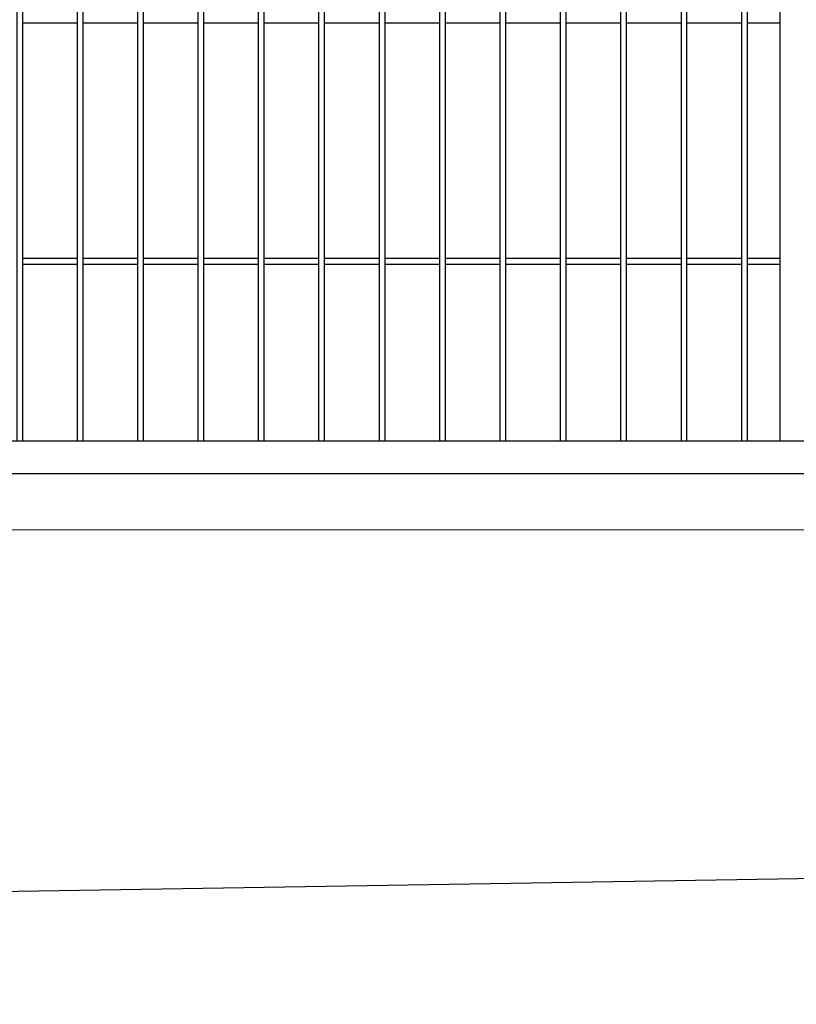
# Model space of a CAD drawing. Header units: inches. Extents: x 43593 to 117387, y -66787 to -26237.
# Tile 120 of 256: x 50199 to 50263, y -33690 to -33609. Entities that reach past the tile are written whole.
import ezdxf

# ---------------------------------------------------------------- set-up
doc = ezdxf.new("R2010")
doc.units = ezdxf.units.IN
doc.header["$MEASUREMENT"] = 0
doc.layers.get('0').update_dxf_attribs({"lineweight": 0})
doc.layers.add('AW OGRODZENIA', color=253, linetype='Continuous')

msp = doc.modelspace()

# ---------------------------------------------------------------- linework, layer by layer
at = {"linetype": 'Continuous', "ltscale": 12}
msp.add_line((50136.968, -33650.923), (50388.968, -33650.923), dxfattribs=at)
at = {"color": 3, "linetype": 'Continuous', "lineweight": 30}
msp.add_lwpolyline([(48630.247, -33690.208), (49193.766, -33690.208), (49241.038, -33690.208), (49497.038, -33690.208), (49618.968, -33690.208), (50388.968, -33677.764), (50406.891, -33677.802), (50776.161, -33675.492), (51155.511, -33673.07), (51284.766, -33672.208)], dxfattribs=at)
at = {"layer": 'AW OGRODZENIA'}
for p, q in [((50261.618, -33528.957), (50261.618, -33643.557)), ((50198.918, -33608.918), (50203.422, -33608.918)), ((50198.918, -33608.918), (50203.422, -33608.918)), ((50198.918, -33608.918), (50203.422, -33608.918)), ((50198.918, -33608.918), (50203.422, -33608.918)), ((50198.918, -33608.918), (50203.422, -33608.918)), ((50198.918, -33608.918), (50203.422, -33608.918)), ((50198.918, -33608.918), (50203.422, -33608.918)), ((50198.918, -33608.918), (50203.422, -33608.918)), ((50198.918, -33608.918), (50203.422, -33608.918)), ((50198.918, -33608.918), (50203.422, -33608.918)), ((50198.918, -33608.918), (50203.422, -33608.918)), ((50198.918, -33608.918), (50203.422, -33608.918)), ((50198.918, -33608.918), (50203.422, -33608.918)), ((50198.918, -33608.918), (50203.422, -33608.918)), ((50198.918, -33608.918), (50203.422, -33608.918)), ((50198.918, -33608.918), (50203.422, -33608.918)), ((50198.918, -33608.918), (50203.422, -33608.918)), ((50198.918, -33608.918), (50203.422, -33608.918)), ((50198.918, -33608.918), (50203.422, -33608.918)), ((50198.918, -33608.918), (50203.422, -33608.918)), ((50198.918, -33608.918), (50203.422, -33608.918)), ((50198.918, -33608.918), (50203.422, -33608.918)), ((50198.918, -33608.918), (50203.422, -33608.918)), ((50198.918, -33608.918), (50203.422, -33608.918)), ((50198.918, -33608.918), (50203.422, -33608.918)), ((50203.918, -33608.918), (50208.422, -33608.918)), ((50203.918, -33608.918), (50208.422, -33608.918)), ((50203.918, -33608.918), (50208.422, -33608.918)), ((50203.918, -33608.918), (50208.422, -33608.918)), ((50203.918, -33608.918), (50208.422, -33608.918)), ((50203.918, -33608.918), (50208.422, -33608.918)), ((50203.918, -33608.918), (50208.422, -33608.918)), ((50203.918, -33608.918), (50208.422, -33608.918)), ((50203.918, -33608.918), (50208.422, -33608.918)), ((50203.918, -33608.918), (50208.422, -33608.918)), ((50203.918, -33608.918), (50208.422, -33608.918)), ((50203.918, -33608.918), (50208.422, -33608.918)), ((50203.918, -33608.918), (50208.422, -33608.918)), ((50203.918, -33608.918), (50208.422, -33608.918)), ((50203.918, -33608.918), (50208.422, -33608.918)), ((50203.918, -33608.918), (50208.422, -33608.918)), ((50203.918, -33608.918), (50208.422, -33608.918)), ((50203.918, -33608.918), (50208.422, -33608.918)), ((50203.918, -33608.918), (50208.422, -33608.918)), ((50203.918, -33608.918), (50208.422, -33608.918)), ((50203.918, -33608.918), (50208.422, -33608.918)), ((50203.918, -33608.918), (50208.422, -33608.918)), ((50203.918, -33608.918), (50208.422, -33608.918)), ((50203.918, -33608.918), (50208.422, -33608.918)), ((50203.918, -33608.918), (50208.422, -33608.918)), ((50208.918, -33608.918), (50213.422, -33608.918)), ((50208.918, -33608.918), (50213.422, -33608.918)), ((50208.918, -33608.918), (50213.422, -33608.918)), ((50208.918, -33608.918), (50213.422, -33608.918)), ((50208.918, -33608.918), (50213.422, -33608.918)), ((50208.918, -33608.918), (50213.422, -33608.918)), ((50208.918, -33608.918), (50213.422, -33608.918)), ((50208.918, -33608.918), (50213.422, -33608.918)), ((50208.918, -33608.918), (50213.422, -33608.918)), ((50208.918, -33608.918), (50213.422, -33608.918)), ((50208.918, -33608.918), (50213.422, -33608.918)), ((50208.918, -33608.918), (50213.422, -33608.918)), ((50208.918, -33608.918), (50213.422, -33608.918)), ((50208.918, -33608.918), (50213.422, -33608.918)), ((50208.918, -33608.918), (50213.422, -33608.918)), ((50208.918, -33608.918), (50213.422, -33608.918)), ((50208.918, -33608.918), (50213.422, -33608.918)), ((50208.918, -33608.918), (50213.422, -33608.918)), ((50208.918, -33608.918), (50213.422, -33608.918)), ((50208.918, -33608.918), (50213.422, -33608.918)), ((50208.918, -33608.918), (50213.422, -33608.918)), ((50208.918, -33608.918), (50213.422, -33608.918)), ((50208.918, -33608.918), (50213.422, -33608.918)), ((50208.918, -33608.918), (50213.422, -33608.918)), ((50208.918, -33608.918), (50213.422, -33608.918)), ((50213.918, -33608.918), (50218.422, -33608.918)), ((50213.918, -33608.918), (50218.422, -33608.918)), ((50213.918, -33608.918), (50218.422, -33608.918)), ((50213.918, -33608.918), (50218.422, -33608.918)), ((50213.918, -33608.918), (50218.422, -33608.918)), ((50213.918, -33608.918), (50218.422, -33608.918)), ((50213.918, -33608.918), (50218.422, -33608.918)), ((50213.918, -33608.918), (50218.422, -33608.918)), ((50213.918, -33608.918), (50218.422, -33608.918)), ((50213.918, -33608.918), (50218.422, -33608.918)), ((50213.918, -33608.918), (50218.422, -33608.918)), ((50213.918, -33608.918), (50218.422, -33608.918)), ((50213.918, -33608.918), (50218.422, -33608.918)), ((50213.918, -33608.918), (50218.422, -33608.918)), ((50213.918, -33608.918), (50218.422, -33608.918)), ((50213.918, -33608.918), (50218.422, -33608.918)), ((50213.918, -33608.918), (50218.422, -33608.918)), ((50213.918, -33608.918), (50218.422, -33608.918)), ((50213.918, -33608.918), (50218.422, -33608.918)), ((50213.918, -33608.918), (50218.422, -33608.918)), ((50213.918, -33608.918), (50218.422, -33608.918)), ((50213.918, -33608.918), (50218.422, -33608.918)), ((50213.918, -33608.918), (50218.422, -33608.918)), ((50213.918, -33608.918), (50218.422, -33608.918)), ((50213.918, -33608.918), (50218.422, -33608.918)), ((50218.918, -33608.918), (50223.422, -33608.918)), ((50218.918, -33608.918), (50223.422, -33608.918)), ((50218.918, -33608.918), (50223.422, -33608.918)), ((50218.918, -33608.918), (50223.422, -33608.918)), ((50218.918, -33608.918), (50223.422, -33608.918)), ((50218.918, -33608.918), (50223.422, -33608.918)), ((50218.918, -33608.918), (50223.422, -33608.918)), ((50218.918, -33608.918), (50223.422, -33608.918)), ((50218.918, -33608.918), (50223.422, -33608.918)), ((50218.918, -33608.918), (50223.422, -33608.918)), ((50218.918, -33608.918), (50223.422, -33608.918)), ((50218.918, -33608.918), (50223.422, -33608.918)), ((50218.918, -33608.918), (50223.422, -33608.918)), ((50218.918, -33608.918), (50223.422, -33608.918)), ((50218.918, -33608.918), (50223.422, -33608.918)), ((50218.918, -33608.918), (50223.422, -33608.918)), ((50218.918, -33608.918), (50223.422, -33608.918)), ((50218.918, -33608.918), (50223.422, -33608.918)), ((50218.918, -33608.918), (50223.422, -33608.918)), ((50218.918, -33608.918), (50223.422, -33608.918)), ((50218.918, -33608.918), (50223.422, -33608.918)), ((50218.918, -33608.918), (50223.422, -33608.918)), ((50218.918, -33608.918), (50223.422, -33608.918)), ((50218.918, -33608.918), (50223.422, -33608.918)), ((50218.918, -33608.918), (50223.422, -33608.918)), ((50223.918, -33608.918), (50228.422, -33608.918)), ((50223.918, -33608.918), (50228.422, -33608.918)), ((50223.918, -33608.918), (50228.422, -33608.918)), ((50223.918, -33608.918), (50228.422, -33608.918)), ((50223.918, -33608.918), (50228.422, -33608.918)), ((50223.918, -33608.918), (50228.422, -33608.918)), ((50223.918, -33608.918), (50228.422, -33608.918)), ((50223.918, -33608.918), (50228.422, -33608.918)), ((50223.918, -33608.918), (50228.422, -33608.918)), ((50223.918, -33608.918), (50228.422, -33608.918)), ((50223.918, -33608.918), (50228.422, -33608.918)), ((50223.918, -33608.918), (50228.422, -33608.918)), ((50223.918, -33608.918), (50228.422, -33608.918)), ((50223.918, -33608.918), (50228.422, -33608.918)), ((50223.918, -33608.918), (50228.422, -33608.918)), ((50223.918, -33608.918), (50228.422, -33608.918)), ((50223.918, -33608.918), (50228.422, -33608.918)), ((50223.918, -33608.918), (50228.422, -33608.918)), ((50223.918, -33608.918), (50228.422, -33608.918)), ((50223.918, -33608.918), (50228.422, -33608.918)), ((50223.918, -33608.918), (50228.422, -33608.918)), ((50223.918, -33608.918), (50228.422, -33608.918)), ((50223.918, -33608.918), (50228.422, -33608.918)), ((50223.918, -33608.918), (50228.422, -33608.918)), ((50223.918, -33608.918), (50228.422, -33608.918)), ((50228.918, -33608.918), (50233.422, -33608.918)), ((50228.918, -33608.918), (50233.422, -33608.918)), ((50228.918, -33608.918), (50233.422, -33608.918)), ((50228.918, -33608.918), (50233.422, -33608.918)), ((50228.918, -33608.918), (50233.422, -33608.918)), ((50228.918, -33608.918), (50233.422, -33608.918)), ((50228.918, -33608.918), (50233.422, -33608.918)), ((50228.918, -33608.918), (50233.422, -33608.918)), ((50228.918, -33608.918), (50233.422, -33608.918)), ((50228.918, -33608.918), (50233.422, -33608.918)), ((50228.918, -33608.918), (50233.422, -33608.918)), ((50228.918, -33608.918), (50233.422, -33608.918)), ((50228.918, -33608.918), (50233.422, -33608.918)), ((50228.918, -33608.918), (50233.422, -33608.918)), ((50228.918, -33608.918), (50233.422, -33608.918)), ((50228.918, -33608.918), (50233.422, -33608.918)), ((50228.918, -33608.918), (50233.422, -33608.918)), ((50228.918, -33608.918), (50233.422, -33608.918)), ((50228.918, -33608.918), (50233.422, -33608.918)), ((50228.918, -33608.918), (50233.422, -33608.918)), ((50228.918, -33608.918), (50233.422, -33608.918)), ((50228.918, -33608.918), (50233.422, -33608.918)), ((50228.918, -33608.918), (50233.422, -33608.918)), ((50228.918, -33608.918), (50233.422, -33608.918)), ((50228.918, -33608.918), (50233.422, -33608.918)), ((50233.918, -33608.918), (50238.422, -33608.918)), ((50233.918, -33608.918), (50238.422, -33608.918)), ((50233.918, -33608.918), (50238.422, -33608.918)), ((50233.918, -33608.918), (50238.422, -33608.918)), ((50233.918, -33608.918), (50238.422, -33608.918)), ((50233.918, -33608.918), (50238.422, -33608.918)), ((50233.918, -33608.918), (50238.422, -33608.918)), ((50233.918, -33608.918), (50238.422, -33608.918)), ((50233.918, -33608.918), (50238.422, -33608.918)), ((50233.918, -33608.918), (50238.422, -33608.918)), ((50233.918, -33608.918), (50238.422, -33608.918)), ((50233.918, -33608.918), (50238.422, -33608.918)), ((50233.918, -33608.918), (50238.422, -33608.918)), ((50233.918, -33608.918), (50238.422, -33608.918)), ((50233.918, -33608.918), (50238.422, -33608.918)), ((50233.918, -33608.918), (50238.422, -33608.918)), ((50233.918, -33608.918), (50238.422, -33608.918)), ((50233.918, -33608.918), (50238.422, -33608.918)), ((50233.918, -33608.918), (50238.422, -33608.918)), ((50233.918, -33608.918), (50238.422, -33608.918)), ((50233.918, -33608.918), (50238.422, -33608.918)), ((50233.918, -33608.918), (50238.422, -33608.918)), ((50233.918, -33608.918), (50238.422, -33608.918)), ((50233.918, -33608.918), (50238.422, -33608.918)), ((50233.918, -33608.918), (50238.422, -33608.918)), ((50238.918, -33608.918), (50243.422, -33608.918)), ((50238.918, -33608.918), (50243.422, -33608.918)), ((50238.918, -33608.918), (50243.422, -33608.918)), ((50238.918, -33608.918), (50243.422, -33608.918)), ((50238.918, -33608.918), (50243.422, -33608.918)), ((50238.918, -33608.918), (50243.422, -33608.918)), ((50238.918, -33608.918), (50243.422, -33608.918)), ((50238.918, -33608.918), (50243.422, -33608.918)), ((50238.918, -33608.918), (50243.422, -33608.918)), ((50238.918, -33608.918), (50243.422, -33608.918)), ((50238.918, -33608.918), (50243.422, -33608.918)), ((50238.918, -33608.918), (50243.422, -33608.918)), ((50238.918, -33608.918), (50243.422, -33608.918)), ((50238.918, -33608.918), (50243.422, -33608.918)), ((50238.918, -33608.918), (50243.422, -33608.918)), ((50238.918, -33608.918), (50243.422, -33608.918)), ((50238.918, -33608.918), (50243.422, -33608.918)), ((50238.918, -33608.918), (50243.422, -33608.918)), ((50238.918, -33608.918), (50243.422, -33608.918)), ((50238.918, -33608.918), (50243.422, -33608.918)), ((50238.918, -33608.918), (50243.422, -33608.918)), ((50238.918, -33608.918), (50243.422, -33608.918)), ((50238.918, -33608.918), (50243.422, -33608.918)), ((50238.918, -33608.918), (50243.422, -33608.918)), ((50238.918, -33608.918), (50243.422, -33608.918)), ((50243.918, -33608.918), (50248.422, -33608.918)), ((50243.918, -33608.918), (50248.422, -33608.918)), ((50243.918, -33608.918), (50248.422, -33608.918)), ((50243.918, -33608.918), (50248.422, -33608.918)), ((50243.918, -33608.918), (50248.422, -33608.918)), ((50243.918, -33608.918), (50248.422, -33608.918)), ((50243.918, -33608.918), (50248.422, -33608.918)), ((50243.918, -33608.918), (50248.422, -33608.918)), ((50243.918, -33608.918), (50248.422, -33608.918)), ((50243.918, -33608.918), (50248.422, -33608.918)), ((50243.918, -33608.918), (50248.422, -33608.918)), ((50243.918, -33608.918), (50248.422, -33608.918)), ((50243.918, -33608.918), (50248.422, -33608.918)), ((50243.918, -33608.918), (50248.422, -33608.918)), ((50243.918, -33608.918), (50248.422, -33608.918)), ((50243.918, -33608.918), (50248.422, -33608.918)), ((50243.918, -33608.918), (50248.422, -33608.918)), ((50243.918, -33608.918), (50248.422, -33608.918)), ((50243.918, -33608.918), (50248.422, -33608.918)), ((50243.918, -33608.918), (50248.422, -33608.918)), ((50243.918, -33608.918), (50248.422, -33608.918)), ((50243.918, -33608.918), (50248.422, -33608.918)), ((50243.918, -33608.918), (50248.422, -33608.918)), ((50243.918, -33608.918), (50248.422, -33608.918)), ((50243.918, -33608.918), (50248.422, -33608.918)), ((50248.918, -33608.918), (50253.422, -33608.918)), ((50248.918, -33608.918), (50253.422, -33608.918)), ((50248.918, -33608.918), (50253.422, -33608.918)), ((50248.918, -33608.918), (50253.422, -33608.918)), ((50248.918, -33608.918), (50253.422, -33608.918)), ((50248.918, -33608.918), (50253.422, -33608.918)), ((50248.918, -33608.918), (50253.422, -33608.918)), ((50248.918, -33608.918), (50253.422, -33608.918)), ((50248.918, -33608.918), (50253.422, -33608.918)), ((50248.918, -33608.918), (50253.422, -33608.918)), ((50248.918, -33608.918), (50253.422, -33608.918)), ((50248.918, -33608.918), (50253.422, -33608.918)), ((50248.918, -33608.918), (50253.422, -33608.918)), ((50248.918, -33608.918), (50253.422, -33608.918)), ((50248.918, -33608.918), (50253.422, -33608.918)), ((50248.918, -33608.918), (50253.422, -33608.918)), ((50248.918, -33608.918), (50253.422, -33608.918)), ((50248.918, -33608.918), (50253.422, -33608.918)), ((50248.918, -33608.918), (50253.422, -33608.918)), ((50248.918, -33608.918), (50253.422, -33608.918)), ((50248.918, -33608.918), (50253.422, -33608.918)), ((50248.918, -33608.918), (50253.422, -33608.918)), ((50248.918, -33608.918), (50253.422, -33608.918)), ((50248.918, -33608.918), (50253.422, -33608.918)), ((50248.918, -33608.918), (50253.422, -33608.918)), ((50253.918, -33608.918), (50258.422, -33608.918)), ((50253.918, -33608.918), (50258.422, -33608.918)), ((50253.918, -33608.918), (50258.422, -33608.918)), ((50253.918, -33608.918), (50258.422, -33608.918)), ((50253.918, -33608.918), (50258.422, -33608.918)), ((50253.918, -33608.918), (50258.422, -33608.918)), ((50253.918, -33608.918), (50258.422, -33608.918)), ((50253.918, -33608.918), (50258.422, -33608.918)), ((50253.918, -33608.918), (50258.422, -33608.918)), ((50253.918, -33608.918), (50258.422, -33608.918)), ((50253.918, -33608.918), (50258.422, -33608.918)), ((50253.918, -33608.918), (50258.422, -33608.918)), ((50253.918, -33608.918), (50258.422, -33608.918)), ((50253.918, -33608.918), (50258.422, -33608.918)), ((50253.918, -33608.918), (50258.422, -33608.918)), ((50253.918, -33608.918), (50258.422, -33608.918)), ((50253.918, -33608.918), (50258.422, -33608.918)), ((50253.918, -33608.918), (50258.422, -33608.918)), ((50253.918, -33608.918), (50258.422, -33608.918)), ((50253.918, -33608.918), (50258.422, -33608.918)), ((50253.918, -33608.918), (50258.422, -33608.918)), ((50253.918, -33608.918), (50258.422, -33608.918)), ((50253.918, -33608.918), (50258.422, -33608.918)), ((50253.918, -33608.918), (50258.422, -33608.918)), ((50253.918, -33608.918), (50258.422, -33608.918)), ((50258.918, -33608.918), (50261.618, -33608.918)), ((50258.918, -33608.918), (50261.618, -33608.918)), ((50258.918, -33608.918), (50261.618, -33608.918)), ((50258.918, -33608.918), (50261.618, -33608.918)), ((50258.918, -33608.918), (50261.618, -33608.918)), ((50258.918, -33608.918), (50261.618, -33608.918)), ((50258.918, -33608.918), (50261.618, -33608.918)), ((50258.918, -33608.918), (50261.618, -33608.918)), ((50258.918, -33608.918), (50261.618, -33608.918)), ((50258.918, -33608.918), (50261.618, -33608.918)), ((50258.918, -33608.918), (50261.618, -33608.918)), ((50258.918, -33608.918), (50261.618, -33608.918)), ((50258.918, -33608.918), (50261.618, -33608.918)), ((50258.918, -33608.918), (50261.618, -33608.918)), ((50258.918, -33608.918), (50261.618, -33608.918)), ((50258.918, -33608.918), (50261.618, -33608.918)), ((50258.918, -33608.918), (50261.618, -33608.918)), ((50258.918, -33608.918), (50261.618, -33608.918)), ((50258.918, -33608.918), (50261.618, -33608.918)), ((50258.918, -33608.918), (50261.618, -33608.918)), ((50258.918, -33608.918), (50261.618, -33608.918)), ((50258.918, -33608.918), (50261.618, -33608.918)), ((50258.918, -33608.918), (50261.618, -33608.918)), ((50258.918, -33608.918), (50261.618, -33608.918)), ((50258.918, -33608.918), (50261.618, -33608.918)), ((50198.918, -33628.418), (50203.422, -33628.418)), ((50198.918, -33628.418), (50203.422, -33628.418)), ((50198.918, -33628.418), (50203.422, -33628.418)), ((50198.918, -33628.418), (50203.422, -33628.418)), ((50198.918, -33628.418), (50203.422, -33628.418)), ((50198.918, -33628.418), (50203.422, -33628.418)), ((50198.918, -33628.418), (50203.422, -33628.418)), ((50198.918, -33628.418), (50203.422, -33628.418)), ((50198.918, -33628.418), (50203.422, -33628.418)), ((50198.918, -33628.418), (50203.422, -33628.418)), ((50198.918, -33628.418), (50203.422, -33628.418)), ((50198.918, -33628.418), (50203.422, -33628.418)), ((50198.918, -33628.418), (50203.422, -33628.418)), ((50198.918, -33628.418), (50203.422, -33628.418)), ((50198.918, -33628.418), (50203.422, -33628.418)), ((50198.918, -33628.418), (50203.422, -33628.418)), ((50198.918, -33628.418), (50203.422, -33628.418)), ((50198.918, -33628.418), (50203.422, -33628.418)), ((50198.918, -33628.418), (50203.422, -33628.418)), ((50198.918, -33628.418), (50203.422, -33628.418)), ((50198.918, -33628.418), (50203.422, -33628.418)), ((50198.918, -33628.418), (50203.422, -33628.418)), ((50198.918, -33628.418), (50203.422, -33628.418)), ((50198.918, -33628.418), (50203.422, -33628.418)), ((50198.918, -33628.418), (50203.422, -33628.418)), ((50198.918, -33628.918), (50203.422, -33628.918)), ((50198.918, -33628.918), (50203.422, -33628.918)), ((50198.918, -33628.918), (50203.422, -33628.918)), ((50198.918, -33628.918), (50203.422, -33628.918)), ((50198.918, -33628.918), (50203.422, -33628.918)), ((50198.918, -33628.918), (50203.422, -33628.918)), ((50198.918, -33628.918), (50203.422, -33628.918)), ((50198.918, -33628.918), (50203.422, -33628.918)), ((50198.918, -33628.918), (50203.422, -33628.918)), ((50198.918, -33628.918), (50203.422, -33628.918)), ((50198.918, -33628.918), (50203.422, -33628.918)), ((50198.918, -33628.918), (50203.422, -33628.918)), ((50198.918, -33628.918), (50203.422, -33628.918)), ((50198.918, -33628.918), (50203.422, -33628.918)), ((50198.918, -33628.918), (50203.422, -33628.918)), ((50198.918, -33628.918), (50203.422, -33628.918)), ((50198.918, -33628.918), (50203.422, -33628.918)), ((50198.918, -33628.918), (50203.422, -33628.918)), ((50198.918, -33628.918), (50203.422, -33628.918)), ((50198.918, -33628.918), (50203.422, -33628.918)), ((50198.918, -33628.918), (50203.422, -33628.918)), ((50198.918, -33628.918), (50203.422, -33628.918)), ((50198.918, -33628.918), (50203.422, -33628.918)), ((50198.918, -33628.918), (50203.422, -33628.918)), ((50198.918, -33628.918), (50203.422, -33628.918)), ((50203.918, -33628.418), (50208.422, -33628.418)), ((50203.918, -33628.418), (50208.422, -33628.418)), ((50203.918, -33628.418), (50208.422, -33628.418)), ((50203.918, -33628.418), (50208.422, -33628.418)), ((50203.918, -33628.418), (50208.422, -33628.418)), ((50203.918, -33628.418), (50208.422, -33628.418)), ((50203.918, -33628.418), (50208.422, -33628.418)), ((50203.918, -33628.418), (50208.422, -33628.418)), ((50203.918, -33628.418), (50208.422, -33628.418)), ((50203.918, -33628.418), (50208.422, -33628.418)), ((50203.918, -33628.418), (50208.422, -33628.418)), ((50203.918, -33628.418), (50208.422, -33628.418)), ((50203.918, -33628.418), (50208.422, -33628.418)), ((50203.918, -33628.418), (50208.422, -33628.418)), ((50203.918, -33628.418), (50208.422, -33628.418)), ((50203.918, -33628.418), (50208.422, -33628.418)), ((50203.918, -33628.418), (50208.422, -33628.418)), ((50203.918, -33628.418), (50208.422, -33628.418)), ((50203.918, -33628.418), (50208.422, -33628.418)), ((50203.918, -33628.418), (50208.422, -33628.418)), ((50203.918, -33628.418), (50208.422, -33628.418)), ((50203.918, -33628.418), (50208.422, -33628.418)), ((50203.918, -33628.418), (50208.422, -33628.418)), ((50203.918, -33628.418), (50208.422, -33628.418)), ((50203.918, -33628.418), (50208.422, -33628.418)), ((50203.918, -33628.918), (50208.422, -33628.918)), ((50203.918, -33628.918), (50208.422, -33628.918)), ((50203.918, -33628.918), (50208.422, -33628.918)), ((50203.918, -33628.918), (50208.422, -33628.918)), ((50203.918, -33628.918), (50208.422, -33628.918)), ((50203.918, -33628.918), (50208.422, -33628.918)), ((50203.918, -33628.918), (50208.422, -33628.918)), ((50203.918, -33628.918), (50208.422, -33628.918)), ((50203.918, -33628.918), (50208.422, -33628.918)), ((50203.918, -33628.918), (50208.422, -33628.918)), ((50203.918, -33628.918), (50208.422, -33628.918)), ((50203.918, -33628.918), (50208.422, -33628.918)), ((50203.918, -33628.918), (50208.422, -33628.918)), ((50203.918, -33628.918), (50208.422, -33628.918)), ((50203.918, -33628.918), (50208.422, -33628.918)), ((50203.918, -33628.918), (50208.422, -33628.918)), ((50203.918, -33628.918), (50208.422, -33628.918)), ((50203.918, -33628.918), (50208.422, -33628.918)), ((50203.918, -33628.918), (50208.422, -33628.918)), ((50203.918, -33628.918), (50208.422, -33628.918)), ((50203.918, -33628.918), (50208.422, -33628.918)), ((50203.918, -33628.918), (50208.422, -33628.918)), ((50203.918, -33628.918), (50208.422, -33628.918)), ((50203.918, -33628.918), (50208.422, -33628.918)), ((50203.918, -33628.918), (50208.422, -33628.918)), ((50208.918, -33628.418), (50213.422, -33628.418)), ((50208.918, -33628.418), (50213.422, -33628.418)), ((50208.918, -33628.418), (50213.422, -33628.418)), ((50208.918, -33628.418), (50213.422, -33628.418)), ((50208.918, -33628.418), (50213.422, -33628.418)), ((50208.918, -33628.418), (50213.422, -33628.418)), ((50208.918, -33628.418), (50213.422, -33628.418)), ((50208.918, -33628.418), (50213.422, -33628.418)), ((50208.918, -33628.418), (50213.422, -33628.418)), ((50208.918, -33628.418), (50213.422, -33628.418)), ((50208.918, -33628.418), (50213.422, -33628.418)), ((50208.918, -33628.418), (50213.422, -33628.418)), ((50208.918, -33628.418), (50213.422, -33628.418)), ((50208.918, -33628.418), (50213.422, -33628.418)), ((50208.918, -33628.418), (50213.422, -33628.418)), ((50208.918, -33628.418), (50213.422, -33628.418)), ((50208.918, -33628.418), (50213.422, -33628.418)), ((50208.918, -33628.418), (50213.422, -33628.418)), ((50208.918, -33628.418), (50213.422, -33628.418)), ((50208.918, -33628.418), (50213.422, -33628.418)), ((50208.918, -33628.418), (50213.422, -33628.418)), ((50208.918, -33628.418), (50213.422, -33628.418)), ((50208.918, -33628.418), (50213.422, -33628.418)), ((50208.918, -33628.418), (50213.422, -33628.418)), ((50208.918, -33628.418), (50213.422, -33628.418)), ((50208.918, -33628.918), (50213.422, -33628.918)), ((50208.918, -33628.918), (50213.422, -33628.918)), ((50208.918, -33628.918), (50213.422, -33628.918)), ((50208.918, -33628.918), (50213.422, -33628.918)), ((50208.918, -33628.918), (50213.422, -33628.918)), ((50208.918, -33628.918), (50213.422, -33628.918)), ((50208.918, -33628.918), (50213.422, -33628.918)), ((50208.918, -33628.918), (50213.422, -33628.918)), ((50208.918, -33628.918), (50213.422, -33628.918)), ((50208.918, -33628.918), (50213.422, -33628.918)), ((50208.918, -33628.918), (50213.422, -33628.918)), ((50208.918, -33628.918), (50213.422, -33628.918)), ((50208.918, -33628.918), (50213.422, -33628.918)), ((50208.918, -33628.918), (50213.422, -33628.918)), ((50208.918, -33628.918), (50213.422, -33628.918)), ((50208.918, -33628.918), (50213.422, -33628.918)), ((50208.918, -33628.918), (50213.422, -33628.918)), ((50208.918, -33628.918), (50213.422, -33628.918)), ((50208.918, -33628.918), (50213.422, -33628.918)), ((50208.918, -33628.918), (50213.422, -33628.918)), ((50208.918, -33628.918), (50213.422, -33628.918)), ((50208.918, -33628.918), (50213.422, -33628.918)), ((50208.918, -33628.918), (50213.422, -33628.918)), ((50208.918, -33628.918), (50213.422, -33628.918)), ((50208.918, -33628.918), (50213.422, -33628.918)), ((50213.918, -33628.418), (50218.422, -33628.418)), ((50213.918, -33628.418), (50218.422, -33628.418)), ((50213.918, -33628.418), (50218.422, -33628.418)), ((50213.918, -33628.418), (50218.422, -33628.418)), ((50213.918, -33628.418), (50218.422, -33628.418)), ((50213.918, -33628.418), (50218.422, -33628.418)), ((50213.918, -33628.418), (50218.422, -33628.418)), ((50213.918, -33628.418), (50218.422, -33628.418)), ((50213.918, -33628.418), (50218.422, -33628.418)), ((50213.918, -33628.418), (50218.422, -33628.418)), ((50213.918, -33628.418), (50218.422, -33628.418)), ((50213.918, -33628.418), (50218.422, -33628.418)), ((50213.918, -33628.418), (50218.422, -33628.418)), ((50213.918, -33628.418), (50218.422, -33628.418)), ((50213.918, -33628.418), (50218.422, -33628.418)), ((50213.918, -33628.418), (50218.422, -33628.418)), ((50213.918, -33628.418), (50218.422, -33628.418)), ((50213.918, -33628.418), (50218.422, -33628.418)), ((50213.918, -33628.418), (50218.422, -33628.418)), ((50213.918, -33628.418), (50218.422, -33628.418)), ((50213.918, -33628.418), (50218.422, -33628.418)), ((50213.918, -33628.418), (50218.422, -33628.418)), ((50213.918, -33628.418), (50218.422, -33628.418)), ((50213.918, -33628.418), (50218.422, -33628.418)), ((50213.918, -33628.418), (50218.422, -33628.418)), ((50213.918, -33628.918), (50218.422, -33628.918)), ((50213.918, -33628.918), (50218.422, -33628.918)), ((50213.918, -33628.918), (50218.422, -33628.918)), ((50213.918, -33628.918), (50218.422, -33628.918)), ((50213.918, -33628.918), (50218.422, -33628.918)), ((50213.918, -33628.918), (50218.422, -33628.918)), ((50213.918, -33628.918), (50218.422, -33628.918)), ((50213.918, -33628.918), (50218.422, -33628.918)), ((50213.918, -33628.918), (50218.422, -33628.918)), ((50213.918, -33628.918), (50218.422, -33628.918)), ((50213.918, -33628.918), (50218.422, -33628.918)), ((50213.918, -33628.918), (50218.422, -33628.918)), ((50213.918, -33628.918), (50218.422, -33628.918)), ((50213.918, -33628.918), (50218.422, -33628.918)), ((50213.918, -33628.918), (50218.422, -33628.918)), ((50213.918, -33628.918), (50218.422, -33628.918)), ((50213.918, -33628.918), (50218.422, -33628.918)), ((50213.918, -33628.918), (50218.422, -33628.918)), ((50213.918, -33628.918), (50218.422, -33628.918)), ((50213.918, -33628.918), (50218.422, -33628.918)), ((50213.918, -33628.918), (50218.422, -33628.918)), ((50213.918, -33628.918), (50218.422, -33628.918)), ((50213.918, -33628.918), (50218.422, -33628.918)), ((50213.918, -33628.918), (50218.422, -33628.918)), ((50213.918, -33628.918), (50218.422, -33628.918)), ((50218.918, -33628.418), (50223.422, -33628.418)), ((50218.918, -33628.418), (50223.422, -33628.418)), ((50218.918, -33628.418), (50223.422, -33628.418)), ((50218.918, -33628.418), (50223.422, -33628.418)), ((50218.918, -33628.418), (50223.422, -33628.418)), ((50218.918, -33628.418), (50223.422, -33628.418)), ((50218.918, -33628.418), (50223.422, -33628.418)), ((50218.918, -33628.418), (50223.422, -33628.418)), ((50218.918, -33628.418), (50223.422, -33628.418)), ((50218.918, -33628.418), (50223.422, -33628.418)), ((50218.918, -33628.418), (50223.422, -33628.418)), ((50218.918, -33628.418), (50223.422, -33628.418)), ((50218.918, -33628.418), (50223.422, -33628.418)), ((50218.918, -33628.418), (50223.422, -33628.418)), ((50218.918, -33628.418), (50223.422, -33628.418)), ((50218.918, -33628.418), (50223.422, -33628.418)), ((50218.918, -33628.418), (50223.422, -33628.418)), ((50218.918, -33628.418), (50223.422, -33628.418)), ((50218.918, -33628.418), (50223.422, -33628.418)), ((50218.918, -33628.418), (50223.422, -33628.418)), ((50218.918, -33628.418), (50223.422, -33628.418)), ((50218.918, -33628.418), (50223.422, -33628.418)), ((50218.918, -33628.418), (50223.422, -33628.418)), ((50218.918, -33628.418), (50223.422, -33628.418)), ((50218.918, -33628.418), (50223.422, -33628.418)), ((50218.918, -33628.918), (50223.422, -33628.918)), ((50218.918, -33628.918), (50223.422, -33628.918)), ((50218.918, -33628.918), (50223.422, -33628.918)), ((50218.918, -33628.918), (50223.422, -33628.918)), ((50218.918, -33628.918), (50223.422, -33628.918)), ((50218.918, -33628.918), (50223.422, -33628.918)), ((50218.918, -33628.918), (50223.422, -33628.918)), ((50218.918, -33628.918), (50223.422, -33628.918)), ((50218.918, -33628.918), (50223.422, -33628.918)), ((50218.918, -33628.918), (50223.422, -33628.918)), ((50218.918, -33628.918), (50223.422, -33628.918)), ((50218.918, -33628.918), (50223.422, -33628.918)), ((50218.918, -33628.918), (50223.422, -33628.918)), ((50218.918, -33628.918), (50223.422, -33628.918)), ((50218.918, -33628.918), (50223.422, -33628.918)), ((50218.918, -33628.918), (50223.422, -33628.918)), ((50218.918, -33628.918), (50223.422, -33628.918)), ((50218.918, -33628.918), (50223.422, -33628.918)), ((50218.918, -33628.918), (50223.422, -33628.918)), ((50218.918, -33628.918), (50223.422, -33628.918)), ((50218.918, -33628.918), (50223.422, -33628.918)), ((50218.918, -33628.918), (50223.422, -33628.918)), ((50218.918, -33628.918), (50223.422, -33628.918)), ((50218.918, -33628.918), (50223.422, -33628.918)), ((50218.918, -33628.918), (50223.422, -33628.918)), ((50223.918, -33628.418), (50228.422, -33628.418)), ((50223.918, -33628.418), (50228.422, -33628.418)), ((50223.918, -33628.418), (50228.422, -33628.418)), ((50223.918, -33628.418), (50228.422, -33628.418)), ((50223.918, -33628.418), (50228.422, -33628.418)), ((50223.918, -33628.418), (50228.422, -33628.418)), ((50223.918, -33628.418), (50228.422, -33628.418)), ((50223.918, -33628.418), (50228.422, -33628.418)), ((50223.918, -33628.418), (50228.422, -33628.418)), ((50223.918, -33628.418), (50228.422, -33628.418)), ((50223.918, -33628.418), (50228.422, -33628.418)), ((50223.918, -33628.418), (50228.422, -33628.418)), ((50223.918, -33628.418), (50228.422, -33628.418)), ((50223.918, -33628.418), (50228.422, -33628.418)), ((50223.918, -33628.418), (50228.422, -33628.418)), ((50223.918, -33628.418), (50228.422, -33628.418)), ((50223.918, -33628.418), (50228.422, -33628.418)), ((50223.918, -33628.418), (50228.422, -33628.418)), ((50223.918, -33628.418), (50228.422, -33628.418)), ((50223.918, -33628.418), (50228.422, -33628.418)), ((50223.918, -33628.418), (50228.422, -33628.418)), ((50223.918, -33628.418), (50228.422, -33628.418)), ((50223.918, -33628.418), (50228.422, -33628.418)), ((50223.918, -33628.418), (50228.422, -33628.418)), ((50223.918, -33628.418), (50228.422, -33628.418)), ((50223.918, -33628.918), (50228.422, -33628.918)), ((50223.918, -33628.918), (50228.422, -33628.918)), ((50223.918, -33628.918), (50228.422, -33628.918)), ((50223.918, -33628.918), (50228.422, -33628.918)), ((50223.918, -33628.918), (50228.422, -33628.918)), ((50223.918, -33628.918), (50228.422, -33628.918)), ((50223.918, -33628.918), (50228.422, -33628.918)), ((50223.918, -33628.918), (50228.422, -33628.918)), ((50223.918, -33628.918), (50228.422, -33628.918)), ((50223.918, -33628.918), (50228.422, -33628.918)), ((50223.918, -33628.918), (50228.422, -33628.918)), ((50223.918, -33628.918), (50228.422, -33628.918)), ((50223.918, -33628.918), (50228.422, -33628.918)), ((50223.918, -33628.918), (50228.422, -33628.918)), ((50223.918, -33628.918), (50228.422, -33628.918)), ((50223.918, -33628.918), (50228.422, -33628.918)), ((50223.918, -33628.918), (50228.422, -33628.918)), ((50223.918, -33628.918), (50228.422, -33628.918)), ((50223.918, -33628.918), (50228.422, -33628.918)), ((50223.918, -33628.918), (50228.422, -33628.918)), ((50223.918, -33628.918), (50228.422, -33628.918)), ((50223.918, -33628.918), (50228.422, -33628.918)), ((50223.918, -33628.918), (50228.422, -33628.918)), ((50223.918, -33628.918), (50228.422, -33628.918)), ((50223.918, -33628.918), (50228.422, -33628.918)), ((50228.918, -33628.418), (50233.422, -33628.418)), ((50228.918, -33628.418), (50233.422, -33628.418)), ((50228.918, -33628.418), (50233.422, -33628.418)), ((50228.918, -33628.418), (50233.422, -33628.418)), ((50228.918, -33628.418), (50233.422, -33628.418)), ((50228.918, -33628.418), (50233.422, -33628.418)), ((50228.918, -33628.418), (50233.422, -33628.418)), ((50228.918, -33628.418), (50233.422, -33628.418)), ((50228.918, -33628.418), (50233.422, -33628.418)), ((50228.918, -33628.418), (50233.422, -33628.418)), ((50228.918, -33628.418), (50233.422, -33628.418)), ((50228.918, -33628.418), (50233.422, -33628.418)), ((50228.918, -33628.418), (50233.422, -33628.418)), ((50228.918, -33628.418), (50233.422, -33628.418)), ((50228.918, -33628.418), (50233.422, -33628.418)), ((50228.918, -33628.418), (50233.422, -33628.418)), ((50228.918, -33628.418), (50233.422, -33628.418)), ((50228.918, -33628.418), (50233.422, -33628.418)), ((50228.918, -33628.418), (50233.422, -33628.418)), ((50228.918, -33628.418), (50233.422, -33628.418)), ((50228.918, -33628.418), (50233.422, -33628.418)), ((50228.918, -33628.418), (50233.422, -33628.418)), ((50228.918, -33628.418), (50233.422, -33628.418)), ((50228.918, -33628.418), (50233.422, -33628.418)), ((50228.918, -33628.418), (50233.422, -33628.418)), ((50228.918, -33628.918), (50233.422, -33628.918)), ((50228.918, -33628.918), (50233.422, -33628.918)), ((50228.918, -33628.918), (50233.422, -33628.918)), ((50228.918, -33628.918), (50233.422, -33628.918)), ((50228.918, -33628.918), (50233.422, -33628.918)), ((50228.918, -33628.918), (50233.422, -33628.918)), ((50228.918, -33628.918), (50233.422, -33628.918)), ((50228.918, -33628.918), (50233.422, -33628.918)), ((50228.918, -33628.918), (50233.422, -33628.918)), ((50228.918, -33628.918), (50233.422, -33628.918)), ((50228.918, -33628.918), (50233.422, -33628.918)), ((50228.918, -33628.918), (50233.422, -33628.918)), ((50228.918, -33628.918), (50233.422, -33628.918)), ((50228.918, -33628.918), (50233.422, -33628.918)), ((50228.918, -33628.918), (50233.422, -33628.918)), ((50228.918, -33628.918), (50233.422, -33628.918)), ((50228.918, -33628.918), (50233.422, -33628.918)), ((50228.918, -33628.918), (50233.422, -33628.918)), ((50228.918, -33628.918), (50233.422, -33628.918)), ((50228.918, -33628.918), (50233.422, -33628.918)), ((50228.918, -33628.918), (50233.422, -33628.918)), ((50228.918, -33628.918), (50233.422, -33628.918)), ((50228.918, -33628.918), (50233.422, -33628.918)), ((50228.918, -33628.918), (50233.422, -33628.918)), ((50228.918, -33628.918), (50233.422, -33628.918)), ((50233.918, -33628.418), (50238.422, -33628.418)), ((50233.918, -33628.418), (50238.422, -33628.418)), ((50233.918, -33628.418), (50238.422, -33628.418)), ((50233.918, -33628.418), (50238.422, -33628.418)), ((50233.918, -33628.418), (50238.422, -33628.418)), ((50233.918, -33628.418), (50238.422, -33628.418)), ((50233.918, -33628.418), (50238.422, -33628.418)), ((50233.918, -33628.418), (50238.422, -33628.418)), ((50233.918, -33628.418), (50238.422, -33628.418)), ((50233.918, -33628.418), (50238.422, -33628.418)), ((50233.918, -33628.418), (50238.422, -33628.418)), ((50233.918, -33628.418), (50238.422, -33628.418)), ((50233.918, -33628.418), (50238.422, -33628.418)), ((50233.918, -33628.418), (50238.422, -33628.418)), ((50233.918, -33628.418), (50238.422, -33628.418)), ((50233.918, -33628.418), (50238.422, -33628.418)), ((50233.918, -33628.418), (50238.422, -33628.418)), ((50233.918, -33628.418), (50238.422, -33628.418)), ((50233.918, -33628.418), (50238.422, -33628.418)), ((50233.918, -33628.418), (50238.422, -33628.418)), ((50233.918, -33628.418), (50238.422, -33628.418)), ((50233.918, -33628.418), (50238.422, -33628.418)), ((50233.918, -33628.418), (50238.422, -33628.418)), ((50233.918, -33628.418), (50238.422, -33628.418)), ((50233.918, -33628.418), (50238.422, -33628.418)), ((50233.918, -33628.918), (50238.422, -33628.918)), ((50233.918, -33628.918), (50238.422, -33628.918)), ((50233.918, -33628.918), (50238.422, -33628.918)), ((50233.918, -33628.918), (50238.422, -33628.918)), ((50233.918, -33628.918), (50238.422, -33628.918)), ((50233.918, -33628.918), (50238.422, -33628.918)), ((50233.918, -33628.918), (50238.422, -33628.918)), ((50233.918, -33628.918), (50238.422, -33628.918)), ((50233.918, -33628.918), (50238.422, -33628.918)), ((50233.918, -33628.918), (50238.422, -33628.918)), ((50233.918, -33628.918), (50238.422, -33628.918)), ((50233.918, -33628.918), (50238.422, -33628.918)), ((50233.918, -33628.918), (50238.422, -33628.918)), ((50233.918, -33628.918), (50238.422, -33628.918)), ((50233.918, -33628.918), (50238.422, -33628.918)), ((50233.918, -33628.918), (50238.422, -33628.918)), ((50233.918, -33628.918), (50238.422, -33628.918)), ((50233.918, -33628.918), (50238.422, -33628.918)), ((50233.918, -33628.918), (50238.422, -33628.918)), ((50233.918, -33628.918), (50238.422, -33628.918)), ((50233.918, -33628.918), (50238.422, -33628.918)), ((50233.918, -33628.918), (50238.422, -33628.918)), ((50233.918, -33628.918), (50238.422, -33628.918)), ((50233.918, -33628.918), (50238.422, -33628.918)), ((50233.918, -33628.918), (50238.422, -33628.918)), ((50238.918, -33628.418), (50243.422, -33628.418)), ((50238.918, -33628.418), (50243.422, -33628.418)), ((50238.918, -33628.418), (50243.422, -33628.418)), ((50238.918, -33628.418), (50243.422, -33628.418)), ((50238.918, -33628.418), (50243.422, -33628.418)), ((50238.918, -33628.418), (50243.422, -33628.418)), ((50238.918, -33628.418), (50243.422, -33628.418)), ((50238.918, -33628.418), (50243.422, -33628.418)), ((50238.918, -33628.418), (50243.422, -33628.418)), ((50238.918, -33628.418), (50243.422, -33628.418)), ((50238.918, -33628.418), (50243.422, -33628.418)), ((50238.918, -33628.418), (50243.422, -33628.418)), ((50238.918, -33628.418), (50243.422, -33628.418)), ((50238.918, -33628.418), (50243.422, -33628.418)), ((50238.918, -33628.418), (50243.422, -33628.418)), ((50238.918, -33628.418), (50243.422, -33628.418)), ((50238.918, -33628.418), (50243.422, -33628.418)), ((50238.918, -33628.418), (50243.422, -33628.418)), ((50238.918, -33628.418), (50243.422, -33628.418)), ((50238.918, -33628.418), (50243.422, -33628.418)), ((50238.918, -33628.418), (50243.422, -33628.418)), ((50238.918, -33628.418), (50243.422, -33628.418)), ((50238.918, -33628.418), (50243.422, -33628.418)), ((50238.918, -33628.418), (50243.422, -33628.418)), ((50238.918, -33628.418), (50243.422, -33628.418)), ((50238.918, -33628.918), (50243.422, -33628.918)), ((50238.918, -33628.918), (50243.422, -33628.918)), ((50238.918, -33628.918), (50243.422, -33628.918)), ((50238.918, -33628.918), (50243.422, -33628.918)), ((50238.918, -33628.918), (50243.422, -33628.918)), ((50238.918, -33628.918), (50243.422, -33628.918)), ((50238.918, -33628.918), (50243.422, -33628.918)), ((50238.918, -33628.918), (50243.422, -33628.918)), ((50238.918, -33628.918), (50243.422, -33628.918)), ((50238.918, -33628.918), (50243.422, -33628.918)), ((50238.918, -33628.918), (50243.422, -33628.918)), ((50238.918, -33628.918), (50243.422, -33628.918)), ((50238.918, -33628.918), (50243.422, -33628.918)), ((50238.918, -33628.918), (50243.422, -33628.918)), ((50238.918, -33628.918), (50243.422, -33628.918)), ((50238.918, -33628.918), (50243.422, -33628.918)), ((50238.918, -33628.918), (50243.422, -33628.918)), ((50238.918, -33628.918), (50243.422, -33628.918)), ((50238.918, -33628.918), (50243.422, -33628.918)), ((50238.918, -33628.918), (50243.422, -33628.918)), ((50238.918, -33628.918), (50243.422, -33628.918)), ((50238.918, -33628.918), (50243.422, -33628.918)), ((50238.918, -33628.918), (50243.422, -33628.918)), ((50238.918, -33628.918), (50243.422, -33628.918)), ((50238.918, -33628.918), (50243.422, -33628.918)), ((50243.918, -33628.418), (50248.422, -33628.418)), ((50243.918, -33628.418), (50248.422, -33628.418)), ((50243.918, -33628.418), (50248.422, -33628.418)), ((50243.918, -33628.418), (50248.422, -33628.418)), ((50243.918, -33628.418), (50248.422, -33628.418)), ((50243.918, -33628.418), (50248.422, -33628.418)), ((50243.918, -33628.418), (50248.422, -33628.418)), ((50243.918, -33628.418), (50248.422, -33628.418)), ((50243.918, -33628.418), (50248.422, -33628.418)), ((50243.918, -33628.418), (50248.422, -33628.418)), ((50243.918, -33628.418), (50248.422, -33628.418)), ((50243.918, -33628.418), (50248.422, -33628.418)), ((50243.918, -33628.418), (50248.422, -33628.418)), ((50243.918, -33628.418), (50248.422, -33628.418)), ((50243.918, -33628.418), (50248.422, -33628.418)), ((50243.918, -33628.418), (50248.422, -33628.418)), ((50243.918, -33628.418), (50248.422, -33628.418)), ((50243.918, -33628.418), (50248.422, -33628.418)), ((50243.918, -33628.418), (50248.422, -33628.418)), ((50243.918, -33628.418), (50248.422, -33628.418)), ((50243.918, -33628.418), (50248.422, -33628.418)), ((50243.918, -33628.418), (50248.422, -33628.418)), ((50243.918, -33628.418), (50248.422, -33628.418)), ((50243.918, -33628.418), (50248.422, -33628.418)), ((50243.918, -33628.418), (50248.422, -33628.418)), ((50243.918, -33628.918), (50248.422, -33628.918)), ((50243.918, -33628.918), (50248.422, -33628.918)), ((50243.918, -33628.918), (50248.422, -33628.918)), ((50243.918, -33628.918), (50248.422, -33628.918)), ((50243.918, -33628.918), (50248.422, -33628.918)), ((50243.918, -33628.918), (50248.422, -33628.918)), ((50243.918, -33628.918), (50248.422, -33628.918)), ((50243.918, -33628.918), (50248.422, -33628.918)), ((50243.918, -33628.918), (50248.422, -33628.918)), ((50243.918, -33628.918), (50248.422, -33628.918)), ((50243.918, -33628.918), (50248.422, -33628.918)), ((50243.918, -33628.918), (50248.422, -33628.918)), ((50243.918, -33628.918), (50248.422, -33628.918)), ((50243.918, -33628.918), (50248.422, -33628.918)), ((50243.918, -33628.918), (50248.422, -33628.918)), ((50243.918, -33628.918), (50248.422, -33628.918)), ((50243.918, -33628.918), (50248.422, -33628.918)), ((50243.918, -33628.918), (50248.422, -33628.918)), ((50243.918, -33628.918), (50248.422, -33628.918)), ((50243.918, -33628.918), (50248.422, -33628.918)), ((50243.918, -33628.918), (50248.422, -33628.918)), ((50243.918, -33628.918), (50248.422, -33628.918)), ((50243.918, -33628.918), (50248.422, -33628.918)), ((50243.918, -33628.918), (50248.422, -33628.918)), ((50243.918, -33628.918), (50248.422, -33628.918)), ((50248.918, -33628.418), (50253.422, -33628.418)), ((50248.918, -33628.418), (50253.422, -33628.418)), ((50248.918, -33628.418), (50253.422, -33628.418)), ((50248.918, -33628.418), (50253.422, -33628.418)), ((50248.918, -33628.418), (50253.422, -33628.418)), ((50248.918, -33628.418), (50253.422, -33628.418)), ((50248.918, -33628.418), (50253.422, -33628.418)), ((50248.918, -33628.418), (50253.422, -33628.418)), ((50248.918, -33628.418), (50253.422, -33628.418)), ((50248.918, -33628.418), (50253.422, -33628.418)), ((50248.918, -33628.418), (50253.422, -33628.418)), ((50248.918, -33628.418), (50253.422, -33628.418)), ((50248.918, -33628.418), (50253.422, -33628.418)), ((50248.918, -33628.418), (50253.422, -33628.418)), ((50248.918, -33628.418), (50253.422, -33628.418)), ((50248.918, -33628.418), (50253.422, -33628.418)), ((50248.918, -33628.418), (50253.422, -33628.418)), ((50248.918, -33628.418), (50253.422, -33628.418)), ((50248.918, -33628.418), (50253.422, -33628.418)), ((50248.918, -33628.418), (50253.422, -33628.418)), ((50248.918, -33628.418), (50253.422, -33628.418)), ((50248.918, -33628.418), (50253.422, -33628.418)), ((50248.918, -33628.418), (50253.422, -33628.418)), ((50248.918, -33628.418), (50253.422, -33628.418)), ((50248.918, -33628.418), (50253.422, -33628.418)), ((50248.918, -33628.918), (50253.422, -33628.918)), ((50248.918, -33628.918), (50253.422, -33628.918)), ((50248.918, -33628.918), (50253.422, -33628.918)), ((50248.918, -33628.918), (50253.422, -33628.918)), ((50248.918, -33628.918), (50253.422, -33628.918)), ((50248.918, -33628.918), (50253.422, -33628.918)), ((50248.918, -33628.918), (50253.422, -33628.918)), ((50248.918, -33628.918), (50253.422, -33628.918)), ((50248.918, -33628.918), (50253.422, -33628.918)), ((50248.918, -33628.918), (50253.422, -33628.918)), ((50248.918, -33628.918), (50253.422, -33628.918)), ((50248.918, -33628.918), (50253.422, -33628.918)), ((50248.918, -33628.918), (50253.422, -33628.918)), ((50248.918, -33628.918), (50253.422, -33628.918)), ((50248.918, -33628.918), (50253.422, -33628.918)), ((50248.918, -33628.918), (50253.422, -33628.918)), ((50248.918, -33628.918), (50253.422, -33628.918)), ((50248.918, -33628.918), (50253.422, -33628.918)), ((50248.918, -33628.918), (50253.422, -33628.918)), ((50248.918, -33628.918), (50253.422, -33628.918)), ((50248.918, -33628.918), (50253.422, -33628.918)), ((50248.918, -33628.918), (50253.422, -33628.918)), ((50248.918, -33628.918), (50253.422, -33628.918)), ((50248.918, -33628.918), (50253.422, -33628.918)), ((50248.918, -33628.918), (50253.422, -33628.918)), ((50253.918, -33628.418), (50258.422, -33628.418)), ((50253.918, -33628.418), (50258.422, -33628.418)), ((50253.918, -33628.418), (50258.422, -33628.418)), ((50253.918, -33628.418), (50258.422, -33628.418)), ((50253.918, -33628.418), (50258.422, -33628.418)), ((50253.918, -33628.418), (50258.422, -33628.418)), ((50253.918, -33628.418), (50258.422, -33628.418)), ((50253.918, -33628.418), (50258.422, -33628.418)), ((50253.918, -33628.418), (50258.422, -33628.418)), ((50253.918, -33628.418), (50258.422, -33628.418)), ((50253.918, -33628.418), (50258.422, -33628.418)), ((50253.918, -33628.418), (50258.422, -33628.418)), ((50253.918, -33628.418), (50258.422, -33628.418)), ((50253.918, -33628.418), (50258.422, -33628.418)), ((50253.918, -33628.418), (50258.422, -33628.418)), ((50253.918, -33628.418), (50258.422, -33628.418)), ((50253.918, -33628.418), (50258.422, -33628.418)), ((50253.918, -33628.418), (50258.422, -33628.418)), ((50253.918, -33628.418), (50258.422, -33628.418)), ((50253.918, -33628.418), (50258.422, -33628.418)), ((50253.918, -33628.418), (50258.422, -33628.418)), ((50253.918, -33628.418), (50258.422, -33628.418)), ((50253.918, -33628.418), (50258.422, -33628.418)), ((50253.918, -33628.418), (50258.422, -33628.418)), ((50253.918, -33628.418), (50258.422, -33628.418)), ((50253.918, -33628.918), (50258.422, -33628.918)), ((50253.918, -33628.918), (50258.422, -33628.918)), ((50253.918, -33628.918), (50258.422, -33628.918)), ((50253.918, -33628.918), (50258.422, -33628.918)), ((50253.918, -33628.918), (50258.422, -33628.918)), ((50253.918, -33628.918), (50258.422, -33628.918)), ((50253.918, -33628.918), (50258.422, -33628.918)), ((50253.918, -33628.918), (50258.422, -33628.918)), ((50253.918, -33628.918), (50258.422, -33628.918)), ((50253.918, -33628.918), (50258.422, -33628.918)), ((50253.918, -33628.918), (50258.422, -33628.918)), ((50253.918, -33628.918), (50258.422, -33628.918)), ((50253.918, -33628.918), (50258.422, -33628.918)), ((50253.918, -33628.918), (50258.422, -33628.918)), ((50253.918, -33628.918), (50258.422, -33628.918)), ((50253.918, -33628.918), (50258.422, -33628.918)), ((50253.918, -33628.918), (50258.422, -33628.918)), ((50253.918, -33628.918), (50258.422, -33628.918)), ((50253.918, -33628.918), (50258.422, -33628.918)), ((50253.918, -33628.918), (50258.422, -33628.918)), ((50253.918, -33628.918), (50258.422, -33628.918)), ((50253.918, -33628.918), (50258.422, -33628.918)), ((50253.918, -33628.918), (50258.422, -33628.918)), ((50253.918, -33628.918), (50258.422, -33628.918)), ((50253.918, -33628.918), (50258.422, -33628.918)), ((50258.918, -33628.418), (50261.618, -33628.418)), ((50258.918, -33628.418), (50261.618, -33628.418)), ((50258.918, -33628.418), (50261.618, -33628.418)), ((50258.918, -33628.418), (50261.618, -33628.418)), ((50258.918, -33628.418), (50261.618, -33628.418)), ((50258.918, -33628.418), (50261.618, -33628.418)), ((50258.918, -33628.418), (50261.618, -33628.418)), ((50258.918, -33628.418), (50261.618, -33628.418)), ((50258.918, -33628.418), (50261.618, -33628.418)), ((50258.918, -33628.418), (50261.618, -33628.418)), ((50258.918, -33628.418), (50261.618, -33628.418)), ((50258.918, -33628.418), (50261.618, -33628.418)), ((50258.918, -33628.418), (50261.618, -33628.418)), ((50258.918, -33628.418), (50261.618, -33628.418)), ((50258.918, -33628.418), (50261.618, -33628.418)), ((50258.918, -33628.418), (50261.618, -33628.418)), ((50258.918, -33628.418), (50261.618, -33628.418)), ((50258.918, -33628.418), (50261.618, -33628.418)), ((50258.918, -33628.418), (50261.618, -33628.418)), ((50258.918, -33628.418), (50261.618, -33628.418)), ((50258.918, -33628.418), (50261.618, -33628.418)), ((50258.918, -33628.418), (50261.618, -33628.418)), ((50258.918, -33628.418), (50261.618, -33628.418)), ((50258.918, -33628.418), (50261.618, -33628.418)), ((50258.918, -33628.418), (50261.618, -33628.418)), ((50258.918, -33628.918), (50261.618, -33628.918)), ((50258.918, -33628.918), (50261.618, -33628.918)), ((50258.918, -33628.918), (50261.618, -33628.918)), ((50258.918, -33628.918), (50261.618, -33628.918)), ((50258.918, -33628.918), (50261.618, -33628.918)), ((50258.918, -33628.918), (50261.618, -33628.918)), ((50258.918, -33628.918), (50261.618, -33628.918)), ((50258.918, -33628.918), (50261.618, -33628.918)), ((50258.918, -33628.918), (50261.618, -33628.918)), ((50258.918, -33628.918), (50261.618, -33628.918)), ((50258.918, -33628.918), (50261.618, -33628.918)), ((50258.918, -33628.918), (50261.618, -33628.918)), ((50258.918, -33628.918), (50261.618, -33628.918)), ((50258.918, -33628.918), (50261.618, -33628.918)), ((50258.918, -33628.918), (50261.618, -33628.918)), ((50258.918, -33628.918), (50261.618, -33628.918)), ((50258.918, -33628.918), (50261.618, -33628.918)), ((50258.918, -33628.918), (50261.618, -33628.918)), ((50258.918, -33628.918), (50261.618, -33628.918)), ((50258.918, -33628.918), (50261.618, -33628.918)), ((50258.918, -33628.918), (50261.618, -33628.918)), ((50258.918, -33628.918), (50261.618, -33628.918)), ((50258.918, -33628.918), (50261.618, -33628.918)), ((50258.918, -33628.918), (50261.618, -33628.918)), ((50258.918, -33628.918), (50261.618, -33628.918))]:
    msp.add_line(p, q, dxfattribs=at)
for points in [[(50142.968, -33646.257), (50382.968, -33646.257), (50382.968, -33526.257), (50142.968, -33526.257)], [(50145.668, -33643.557), (50380.268, -33643.557), (50380.268, -33528.957), (50145.668, -33528.957)], [(50198.918, -33528.957), (50198.422, -33528.957), (50198.422, -33643.557), (50198.918, -33643.557)], [(50203.918, -33528.957), (50203.422, -33528.957), (50203.422, -33643.557), (50203.918, -33643.557)], [(50208.918, -33528.957), (50208.422, -33528.957), (50208.422, -33643.557), (50208.918, -33643.557)], [(50213.918, -33528.957), (50213.422, -33528.957), (50213.422, -33643.557), (50213.918, -33643.557)], [(50218.918, -33528.957), (50218.422, -33528.957), (50218.422, -33643.557), (50218.918, -33643.557)], [(50223.918, -33528.957), (50223.422, -33528.957), (50223.422, -33643.557), (50223.918, -33643.557)], [(50228.918, -33528.957), (50228.422, -33528.957), (50228.422, -33643.557), (50228.918, -33643.557)], [(50233.918, -33528.957), (50233.422, -33528.957), (50233.422, -33643.557), (50233.918, -33643.557)], [(50238.918, -33528.957), (50238.422, -33528.957), (50238.422, -33643.557), (50238.918, -33643.557)], [(50243.918, -33528.957), (50243.422, -33528.957), (50243.422, -33643.557), (50243.918, -33643.557)], [(50248.918, -33528.957), (50248.422, -33528.957), (50248.422, -33643.557), (50248.918, -33643.557)], [(50253.918, -33528.957), (50253.422, -33528.957), (50253.422, -33643.557), (50253.918, -33643.557)], [(50258.918, -33528.957), (50258.422, -33528.957), (50258.422, -33643.557), (50258.918, -33643.557)]]:
    msp.add_lwpolyline(points, close=True, dxfattribs=at)

doc.saveas('drawing.dxf')
